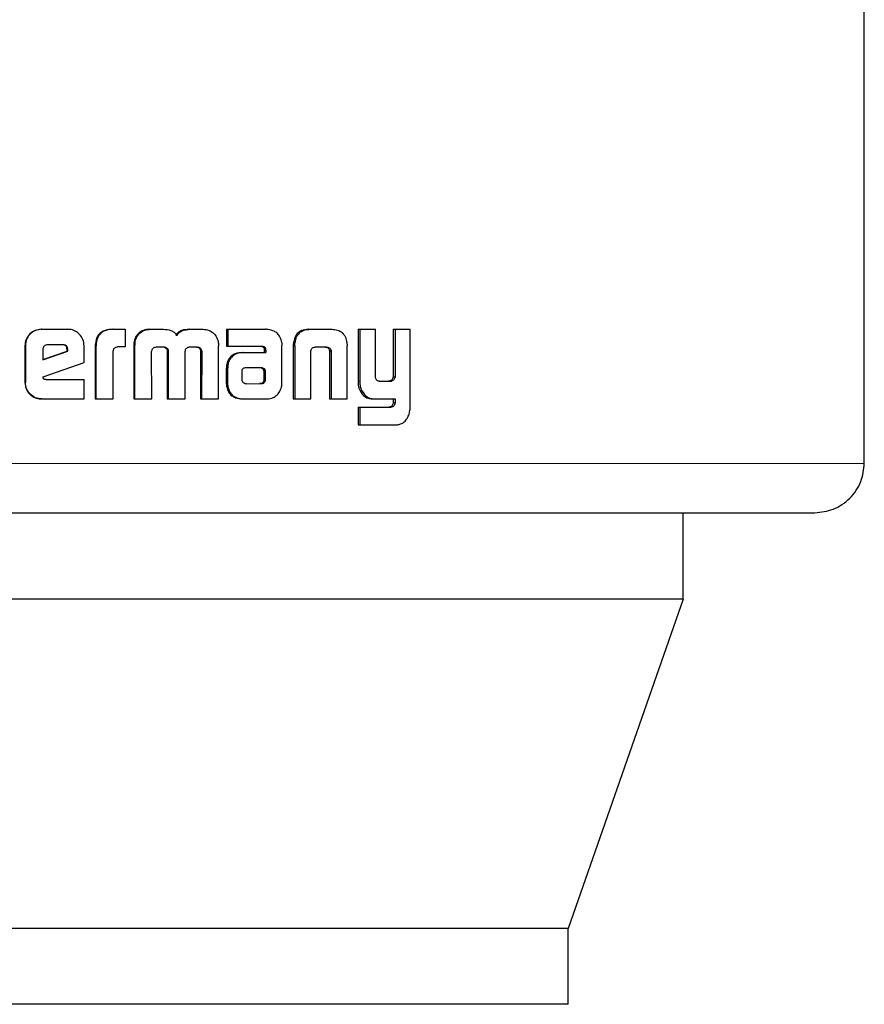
# Model space of a CAD drawing. Header units: millimetres. Extents: x 29 to 247, y 73 to 156.
# Tile 13 of 74: x 66.167 to 67.057, y 73.369 to 74.407. Entities that reach past the tile are written whole.
import ezdxf

# ---------------------------------------------------------------- set-up
doc = ezdxf.new("R2010")
doc.units = ezdxf.units.MM
doc.linetypes.add('PHANTOM', pattern=[12.7, 6.35, -1.27, 1.27, -1.27, 1.27, -1.27])

msp = doc.modelspace()

# ---------------------------------------------------------------- linework, layer by layer
at = {"color": 7, "linetype": 'Continuous', "lineweight": 25}
for p, q in [((67.0573, 73.9389), (67.0573, 74.4281)), ((66.1896, 74.0802), (66.1902, 74.0802)), ((66.1902, 74.0802), (66.2177, 74.0802)), ((66.2649, 74.0802), (66.2658, 74.0802)), ((66.2658, 74.0802), (66.2782, 74.0802)), ((66.2782, 74.0802), (66.2782, 74.0616)), ((66.3037, 74.0802), (66.3047, 74.0802)), ((66.3047, 74.0802), (66.3186, 74.0802)), ((66.3454, 74.0802), (66.3466, 74.0802)), ((66.3466, 74.0802), (66.3602, 74.0802)), ((66.385, 74.0802), (66.385, 74.0625)), ((66.385, 74.0802), (66.3863, 74.0802)), ((66.3863, 74.0802), (66.3863, 74.0625)), ((66.3863, 74.0802), (66.426, 74.0802)), ((66.4713, 74.0802), (66.4729, 74.0802)), ((66.4729, 74.0802), (66.4963, 74.0802)), ((66.5236, 74.0802), (66.5236, 74.0255)), ((66.5236, 74.0802), (66.5255, 74.0802)), ((66.5255, 74.0802), (66.5255, 74.0255)), ((66.5255, 74.0802), (66.5419, 74.0802)), ((66.5419, 74.0313), (66.5419, 74.0802)), ((66.5607, 74.0802), (66.5607, 74.0301)), ((66.5607, 74.0802), (66.5627, 74.0802)), ((66.5627, 74.0802), (66.5627, 74.0301)), ((66.5627, 74.0802), (66.5786, 74.0802)), ((66.5786, 73.9995), (66.5786, 74.0802)), ((66.2904, 74.0725), (66.2895, 74.0725)), ((66.1725, 74.0629), (66.1725, 74.0242)), ((66.1725, 74.0629), (66.1729, 74.0629)), ((66.1729, 74.0629), (66.1729, 74.0242)), ((66.1913, 74.0589), (66.1913, 74.0481)), ((66.1913, 74.0481), (66.2176, 74.057)), ((66.1913, 74.0483), (66.2169, 74.057)), ((66.2125, 74.0639), (66.1965, 74.0639)), ((66.2176, 74.0588), (66.2169, 74.0588)), ((66.2169, 74.057), (66.2169, 74.0588)), ((66.2176, 74.057), (66.2169, 74.057)), ((66.2176, 74.057), (66.2176, 74.0588)), ((66.2348, 74.0454), (66.2348, 74.0629)), ((66.2465, 74.0614), (66.2465, 74.0069)), ((66.2465, 74.0614), (66.2473, 74.0614)), ((66.2473, 74.0614), (66.2473, 74.0069)), ((66.2655, 74.0069), (66.2655, 74.0576)), ((66.2782, 74.0616), (66.2702, 74.0616)), ((66.2872, 74.0626), (66.2872, 74.0069)), ((66.2872, 74.0626), (66.2881, 74.0626)), ((66.2881, 74.0626), (66.2881, 74.0069)), ((66.311, 74.0616), (66.3197, 74.0616)), ((66.3225, 74.0569), (66.3225, 74.0069)), ((66.3225, 74.0569), (66.3236, 74.0569)), ((66.3236, 74.0569), (66.3236, 74.0069)), ((66.3415, 74.0069), (66.3415, 74.0569)), ((66.346, 74.0616), (66.3538, 74.0616)), ((66.3563, 74.0602), (66.3575, 74.0602)), ((66.3764, 74.0069), (66.3765, 74.0626)), ((66.385, 74.0625), (66.3863, 74.0625)), ((66.3863, 74.0625), (66.4225, 74.0625)), ((66.4246, 74.0597), (66.4246, 74.0587)), ((66.4246, 74.0597), (66.4261, 74.0597)), ((66.4246, 74.0587), (66.4261, 74.0587)), ((66.4248, 74.0576), (66.4248, 74.0557)), ((66.4248, 74.0576), (66.4263, 74.0576)), ((66.4261, 74.0597), (66.4261, 74.0587)), ((66.4263, 74.0576), (66.4263, 74.0557)), ((66.4434, 74.0241), (66.4434, 74.063)), ((66.4553, 74.0627), (66.4553, 74.0069)), ((66.4555, 74.0661), (66.4572, 74.0661)), ((66.4569, 74.0627), (66.4569, 74.0069)), ((66.474, 74.0069), (66.474, 74.0575)), ((66.4794, 74.0616), (66.4899, 74.0616)), ((66.4935, 74.0575), (66.4952, 74.0575)), ((66.5118, 74.0661), (66.5121, 74.0627)), ((66.5121, 74.0069), (66.5121, 74.0627)), ((66.3062, 74.0069), (66.3059, 74.056)), ((66.3576, 74.056), (66.3574, 74.0069)), ((66.3576, 74.056), (66.3588, 74.056)), ((66.3588, 74.056), (66.3587, 74.0069)), ((66.4016, 74.0557), (66.403, 74.0557)), ((66.403, 74.0557), (66.4263, 74.0557)), ((66.4936, 74.0565), (66.4936, 74.0069)), ((66.4954, 74.0565), (66.4954, 74.0069)), ((66.1916, 74.0301), (66.2348, 74.0454)), ((66.3847, 74.0384), (66.3847, 74.0234)), ((66.3861, 74.0384), (66.3861, 74.0234)), ((66.401, 74.0358), (66.401, 74.0347)), ((66.4045, 74.0395), (66.4037, 74.0393)), ((66.4055, 74.0395), (66.4045, 74.0395)), ((66.4215, 74.0396), (66.4055, 74.0395)), ((66.1947, 74.0272), (66.2348, 74.0272)), ((66.2348, 74.0069), (66.2348, 74.0272)), ((66.401, 74.0347), (66.4011, 74.0272)), ((66.4246, 74.0273), (66.4245, 74.0354)), ((66.426, 74.0354), (66.4245, 74.0354)), ((66.4261, 74.0273), (66.4246, 74.0273)), ((66.4261, 74.0273), (66.426, 74.0354)), ((66.5462, 74.0255), (66.5577, 74.0255)), ((66.5567, 74.0256), (66.5587, 74.0256)), ((66.5607, 74.0301), (66.5627, 74.0301)), ((66.1725, 74.0242), (66.1729, 74.0242)), ((66.3847, 74.0234), (66.3861, 74.0234)), ((66.385, 74.0202), (66.3863, 74.0202)), ((66.4055, 74.0229), (66.4202, 74.023)), ((66.4056, 74.0229), (66.4217, 74.023)), ((66.4217, 74.023), (66.4202, 74.023)), ((66.4251, 74.0244), (66.4236, 74.0244)), ((66.5258, 74.0152), (66.5277, 74.0152)), ((66.1902, 74.0069), (66.1896, 74.0069)), ((66.1902, 74.0069), (66.2348, 74.0069)), ((66.2465, 74.0069), (66.2473, 74.0069)), ((66.2473, 74.0069), (66.2655, 74.0069)), ((66.2872, 74.0069), (66.2881, 74.0069)), ((66.2881, 74.0069), (66.3062, 74.0069)), ((66.3225, 74.0069), (66.3236, 74.0069)), ((66.3236, 74.0069), (66.3415, 74.0069)), ((66.3574, 74.0069), (66.3587, 74.0069)), ((66.3587, 74.0069), (66.3764, 74.0069)), ((66.4025, 74.0069), (66.4039, 74.0069)), ((66.4039, 74.0069), (66.4278, 74.0069)), ((66.4553, 74.0069), (66.4569, 74.0069)), ((66.4569, 74.0069), (66.474, 74.0069)), ((66.4936, 74.0069), (66.4954, 74.0069)), ((66.4954, 74.0069), (66.5121, 74.0069)), ((66.5398, 74.0069), (66.5418, 74.0069)), ((66.5418, 74.0069), (66.5627, 74.0069)), ((66.5607, 74.0069), (66.5607, 74.0026)), ((66.5627, 74.0069), (66.5627, 74.0026)), ((66.5236, 73.9981), (66.5236, 73.9795)), ((66.5236, 73.9981), (66.5255, 73.9981)), ((66.5255, 73.9981), (66.5255, 73.9795)), ((66.5255, 73.9981), (66.5581, 73.9981)), ((66.5607, 74.0026), (66.5627, 74.0026)), ((66.5236, 73.9795), (66.5255, 73.9795)), ((66.5255, 73.9795), (66.5635, 73.9795)), ((66.8664, 73.7956), (66.8664, 73.8869)), ((66.8664, 73.7956), (65.3304, 73.7956)), ((66.8664, 73.7956), (66.745, 73.4486)), ((66.745, 73.4486), (65.4713, 73.4486)), ((66.745, 73.3686), (66.745, 73.4486)), ((66.745, 73.3686), (65.4713, 73.3686))]:
    msp.add_line(p, q, dxfattribs=at)
at = {"color": 8, "linetype": 'PHANTOM', "lineweight": 18}
for p, q in [((66.4569, 74.0627), (66.4553, 74.0627)), ((66.4936, 74.0565), (66.4954, 74.0565)), ((66.3847, 74.0384), (66.3861, 74.0384)), ((66.4224, 74.039), (66.4238, 74.039)), ((66.5236, 74.0255), (66.5255, 74.0255)), ((66.557, 73.9983), (66.559, 73.9983)), ((67.0573, 73.9389), (66.051, 73.9389))]:
    msp.add_line(p, q, dxfattribs=at)
at = {"color": 7, "linetype": 'Continuous', "lineweight": 25}
for points, knots in [([(66.1896, 74.0802), (66.1874, 74.08), (66.183, 74.0795), (66.1777, 74.0758), (66.174, 74.0709), (66.1726, 74.0663), (66.1725, 74.0636), (66.1725, 74.0629)], [0, 0, 0, 0, 0.241674, 0.48485, 0.698269, 0.917589, 1, 1, 1, 1]), ([(66.1902, 74.0802), (66.188, 74.08), (66.1835, 74.0795), (66.1782, 74.0758), (66.1744, 74.0709), (66.173, 74.0663), (66.173, 74.0636), (66.1729, 74.0629)], [0, 0, 0, 0, 0.242837, 0.487163, 0.701531, 0.919957, 1, 1, 1, 1]), ([(66.2348, 74.0629), (66.2346, 74.0651), (66.2341, 74.0695), (66.2304, 74.0749), (66.2256, 74.0787), (66.2211, 74.0801), (66.2184, 74.0802), (66.2177, 74.0802)], [0, 0, 0, 0, 0.242778, 0.486981, 0.700887, 0.920419, 1, 1, 1, 1]), ([(66.2649, 74.0802), (66.2623, 74.08), (66.258, 74.0798), (66.2526, 74.0772), (66.2492, 74.0736), (66.2468, 74.0682), (66.2466, 74.064), (66.2465, 74.0614)], [0, 0, 0, 0, 0.26455, 0.426937, 0.590359, 0.738772, 1, 1, 1, 1]), ([(66.2658, 74.0802), (66.2631, 74.08), (66.2588, 74.0798), (66.2534, 74.0771), (66.25, 74.0736), (66.2476, 74.0682), (66.2474, 74.064), (66.2473, 74.0614)], [0, 0, 0, 0, 0.266675, 0.429092, 0.592512, 0.740962, 1, 1, 1, 1]), ([(66.3037, 74.0802), (66.3016, 74.08), (66.2977, 74.0797), (66.2926, 74.0767), (66.2905, 74.0739), (66.2895, 74.0725)], [0, 0, 0, 0, 0.384165, 0.69035, 1, 1, 1, 1]), ([(66.2904, 74.0725), (66.2919, 74.0743), (66.2945, 74.0776), (66.2999, 74.0799), (66.3032, 74.0801), (66.3047, 74.0802)], [0, 0, 0, 0, 0.406344, 0.724537, 1, 1, 1, 1]), ([(66.3186, 74.0802), (66.3212, 74.08), (66.3251, 74.0798), (66.3298, 74.0773), (66.3317, 74.0751), (66.3325, 74.0738), (66.3326, 74.0737)], [0, 0, 0, 0, 0.483238, 0.725967, 0.969949, 1, 1, 1, 1]), ([(66.3454, 74.0802), (66.3427, 74.08), (66.3387, 74.0798), (66.3338, 74.0771), (66.3323, 74.0748), (66.3315, 74.0737)], [0, 0, 0, 0, 0.500086, 0.750174, 1, 1, 1, 1]), ([(66.3326, 74.0737), (66.3334, 74.0748), (66.3349, 74.0771), (66.3398, 74.0798), (66.3439, 74.08), (66.3466, 74.0802)], [0, 0, 0, 0, 0.249469, 0.499529, 1, 1, 1, 1]), ([(66.3602, 74.0802), (66.3623, 74.08), (66.3662, 74.0797), (66.3711, 74.0767), (66.3732, 74.0739), (66.3742, 74.0725)], [0, 0, 0, 0, 0.38569, 0.692177, 1, 1, 1, 1]), ([(66.429, 74.0799), (66.4285, 74.08), (66.4275, 74.0802), (66.4265, 74.0802), (66.426, 74.0802)], [0, 0, 0, 0, 0.499977, 1, 1, 1, 1]), ([(66.4431, 74.0662), (66.4427, 74.0683), (66.4419, 74.0718), (66.4388, 74.0759), (66.4346, 74.0788), (66.4311, 74.0795), (66.429, 74.0799)], [0, 0, 0, 0, 0.282969, 0.488428, 0.693702, 1, 1, 1, 1]), ([(66.4713, 74.0802), (66.4688, 74.08), (66.4649, 74.0797), (66.4602, 74.0767), (66.4572, 74.0728), (66.456, 74.0689), (66.4556, 74.0666), (66.4555, 74.0661)], [0, 0, 0, 0, 0.32827, 0.515886, 0.703929, 0.942632, 1, 1, 1, 1]), ([(66.4572, 74.0661), (66.4576, 74.0682), (66.4583, 74.0718), (66.4612, 74.0762), (66.4652, 74.079), (66.4693, 74.0801), (66.472, 74.0802), (66.4729, 74.0802)], [0, 0, 0, 0, 0.259936, 0.447455, 0.635282, 0.880877, 1, 1, 1, 1]), ([(66.4963, 74.0802), (66.4982, 74.0801), (66.501, 74.0799), (66.5045, 74.0785), (66.5069, 74.0769), (66.5088, 74.0747), (66.5108, 74.0712), (66.5114, 74.0681), (66.5118, 74.0661)], [0, 0, 0, 0, 0.2503654, 0.3756693, 0.5008583, 0.6224387, 0.7507548, 1, 1, 1, 1]), ([(66.2895, 74.0725), (66.2889, 74.0713), (66.2878, 74.0692), (66.2872, 74.0657), (66.2872, 74.0636), (66.2872, 74.0626)], [0, 0, 0, 0, 0.391797, 0.692651, 1, 1, 1, 1]), ([(66.2904, 74.0725), (66.2898, 74.0713), (66.2887, 74.0691), (66.2882, 74.0657), (66.2881, 74.0636), (66.2881, 74.0626)], [0, 0, 0, 0, 0.395751, 0.69482, 1, 1, 1, 1]), ([(66.3742, 74.0725), (66.3749, 74.0709), (66.376, 74.0686), (66.3764, 74.0652), (66.3765, 74.0634), (66.3765, 74.0626)], [0, 0, 0, 0, 0.499083, 0.749511, 1, 1, 1, 1]), ([(66.1965, 74.0639), (66.1957, 74.0638), (66.1944, 74.0637), (66.1927, 74.0624), (66.1916, 74.0609), (66.1914, 74.0597), (66.1913, 74.059), (66.1913, 74.0589)], [0, 0, 0, 0, 0.272023, 0.519227, 0.755481, 0.965098, 1, 1, 1, 1]), ([(66.2169, 74.0588), (66.2168, 74.0597), (66.2168, 74.061), (66.2159, 74.0625), (66.2148, 74.0633), (66.2135, 74.0638), (66.2125, 74.0639), (66.2119, 74.0639)], [0, 0, 0, 0, 0.317456, 0.474642, 0.632173, 0.786518, 1, 1, 1, 1]), ([(66.2176, 74.0588), (66.2175, 74.0595), (66.2174, 74.0607), (66.2167, 74.0623), (66.2157, 74.0632), (66.2143, 74.0638), (66.2132, 74.0639), (66.2125, 74.0639)], [0, 0, 0, 0, 0.27322, 0.436176, 0.600411, 0.749603, 1, 1, 1, 1]), ([(66.2702, 74.0616), (66.2696, 74.0615), (66.2683, 74.0613), (66.2669, 74.0605), (66.2659, 74.0594), (66.2656, 74.0584), (66.2656, 74.0579), (66.2655, 74.0576)], [0, 0, 0, 0, 0.278943, 0.561627, 0.735193, 0.908882, 1, 1, 1, 1]), ([(66.3059, 74.056), (66.3059, 74.0561), (66.3059, 74.0564), (66.306, 74.0568), (66.306, 74.0571), (66.3061, 74.0573)], [0, 0, 0, 0, 0.25969, 0.519809, 1, 1, 1, 1]), ([(66.3061, 74.0573), (66.3063, 74.0581), (66.3067, 74.0595), (66.3081, 74.0608), (66.3094, 74.0615), (66.3105, 74.0616), (66.311, 74.0616)], [0, 0, 0, 0, 0.368989, 0.567685, 0.766457, 1, 1, 1, 1]), ([(66.3187, 74.0616), (66.3193, 74.0614), (66.3204, 74.061), (66.3217, 74.0599), (66.3223, 74.0587), (66.3225, 74.0576), (66.3225, 74.057), (66.3225, 74.0569)], [0, 0, 0, 0, 0.326734, 0.528005, 0.729118, 0.942533, 1, 1, 1, 1]), ([(66.3197, 74.0616), (66.3204, 74.0614), (66.3215, 74.061), (66.3227, 74.0599), (66.3234, 74.0587), (66.3235, 74.0576), (66.3236, 74.057), (66.3236, 74.0569)], [0, 0, 0, 0, 0.3264459, 0.5273649, 0.7288145, 0.9412195, 1, 1, 1, 1]), ([(66.3415, 74.0569), (66.3415, 74.0576), (66.3416, 74.0587), (66.3425, 74.0601), (66.3434, 74.0608), (66.344, 74.0611), (66.3442, 74.0612)], [0, 0, 0, 0, 0.36934, 0.615224, 0.860606, 1, 1, 1, 1]), ([(66.3442, 74.0612), (66.3444, 74.0613), (66.3448, 74.0614), (66.3454, 74.0615), (66.3458, 74.0616), (66.346, 74.0616)], [0, 0, 0, 0, 0.3404882, 0.6689811, 1, 1, 1, 1]), ([(66.3526, 74.0616), (66.3531, 74.0616), (66.3541, 74.0615), (66.3554, 74.0611), (66.356, 74.0605), (66.3563, 74.0602)], [0, 0, 0, 0, 0.379798, 0.700251, 1, 1, 1, 1]), ([(66.3538, 74.0616), (66.3543, 74.0616), (66.3552, 74.0615), (66.3565, 74.0611), (66.3572, 74.0605), (66.3575, 74.0602)], [0, 0, 0, 0, 0.344433, 0.6922903, 1, 1, 1, 1]), ([(66.3563, 74.0602), (66.3566, 74.0598), (66.3573, 74.0588), (66.3575, 74.0573), (66.3576, 74.0563), (66.3576, 74.056)], [0, 0, 0, 0, 0.365112, 0.81478, 1, 1, 1, 1]), ([(66.3575, 74.0602), (66.3578, 74.0598), (66.3586, 74.0588), (66.3588, 74.0573), (66.3588, 74.0563), (66.3588, 74.056)], [0, 0, 0, 0, 0.3647659, 0.8117008, 1, 1, 1, 1]), ([(66.421, 74.0625), (66.4218, 74.0624), (66.4229, 74.0621), (66.424, 74.0612), (66.4245, 74.0604), (66.4246, 74.0599), (66.4246, 74.0597)], [0, 0, 0, 0, 0.480136, 0.712154, 0.875171, 1, 1, 1, 1]), ([(66.4225, 74.0625), (66.4229, 74.0625), (66.4237, 74.0623), (66.4248, 74.0618), (66.4256, 74.0611), (66.426, 74.0604), (66.4261, 74.0599), (66.4261, 74.0597)], [0, 0, 0, 0, 0.268017, 0.538133, 0.72231, 0.870346, 1, 1, 1, 1]), ([(66.4246, 74.0587), (66.4247, 74.0586), (66.4247, 74.0584), (66.4248, 74.058), (66.4248, 74.0578), (66.4248, 74.0576)], [0, 0, 0, 0, 0.355165, 0.676769, 1, 1, 1, 1]), ([(66.4261, 74.0587), (66.4261, 74.0586), (66.4262, 74.0584), (66.4262, 74.058), (66.4263, 74.0578), (66.4263, 74.0576)], [0, 0, 0, 0, 0.355224, 0.676799, 1, 1, 1, 1]), ([(66.4431, 74.0662), (66.4432, 74.0659), (66.4433, 74.0652), (66.4434, 74.0641), (66.4434, 74.0634), (66.4434, 74.063)], [0, 0, 0, 0, 0.3085, 0.617069, 1, 1, 1, 1]), ([(66.4555, 74.0661), (66.4555, 74.0655), (66.4553, 74.0644), (66.4553, 74.0632), (66.4553, 74.0627)], [0, 0, 0, 0, 0.499897, 1, 1, 1, 1]), ([(66.4569, 74.0627), (66.4569, 74.063), (66.4569, 74.0637), (66.457, 74.0648), (66.4571, 74.0656), (66.4572, 74.0661)], [0, 0, 0, 0, 0.292427, 0.583889, 1, 1, 1, 1]), ([(66.474, 74.0575), (66.4741, 74.0582), (66.4743, 74.0592), (66.4752, 74.0604), (66.4765, 74.0612), (66.478, 74.0615), (66.479, 74.0616), (66.4794, 74.0616)], [0, 0, 0, 0, 0.237828, 0.40349, 0.567937, 0.841467, 1, 1, 1, 1]), ([(66.4881, 74.0616), (66.489, 74.0616), (66.4903, 74.0615), (66.4919, 74.0607), (66.4929, 74.0596), (66.4933, 74.0585), (66.4934, 74.0578), (66.4935, 74.0575)], [0, 0, 0, 0, 0.3451195, 0.5395166, 0.7354738, 0.9071376, 1, 1, 1, 1]), ([(66.4899, 74.0616), (66.4905, 74.0616), (66.4917, 74.0615), (66.4932, 74.061), (66.4944, 74.06), (66.495, 74.0588), (66.4952, 74.0579), (66.4952, 74.0575)], [0, 0, 0, 0, 0.247601, 0.497696, 0.672549, 0.848267, 1, 1, 1, 1]), ([(66.4935, 74.0575), (66.4935, 74.0574), (66.4936, 74.0572), (66.4936, 74.0568), (66.4936, 74.0566), (66.4936, 74.0565)], [0, 0, 0, 0, 0.356646, 0.675111, 1, 1, 1, 1]), ([(66.4952, 74.0575), (66.4953, 74.0574), (66.4953, 74.0572), (66.4954, 74.0568), (66.4954, 74.0566), (66.4954, 74.0565)], [0, 0, 0, 0, 0.361038, 0.677285, 1, 1, 1, 1]), ([(66.4016, 74.0557), (66.399, 74.0555), (66.3949, 74.0552), (66.3898, 74.0521), (66.3867, 74.0483), (66.385, 74.0435), (66.3848, 74.0401), (66.3847, 74.0384)], [0, 0, 0, 0, 0.286484, 0.465505, 0.644822, 0.814067, 1, 1, 1, 1]), ([(66.403, 74.0557), (66.4004, 74.0555), (66.3962, 74.0552), (66.3911, 74.0521), (66.388, 74.0482), (66.3863, 74.0434), (66.3862, 74.0401), (66.3861, 74.0384)], [0, 0, 0, 0, 0.288808, 0.467643, 0.646805, 0.815978, 1, 1, 1, 1]), ([(66.4037, 74.0393), (66.4034, 74.0393), (66.4028, 74.0392), (66.402, 74.0386), (66.4014, 74.0376), (66.4011, 74.0367), (66.401, 74.036), (66.401, 74.0358)], [0, 0, 0, 0, 0.216654, 0.399997, 0.583209, 0.901232, 1, 1, 1, 1]), ([(66.4224, 74.039), (66.422, 74.0392), (66.4215, 74.0395), (66.4207, 74.0396), (66.4202, 74.0396), (66.42, 74.0396)], [0, 0, 0, 0, 0.437726, 0.717417, 1, 1, 1, 1]), ([(66.4238, 74.039), (66.4235, 74.0392), (66.423, 74.0395), (66.4222, 74.0396), (66.4217, 74.0396), (66.4215, 74.0396)], [0, 0, 0, 0, 0.435972, 0.716538, 1, 1, 1, 1]), ([(66.4245, 74.0354), (66.4245, 74.0358), (66.4245, 74.0364), (66.4243, 74.0372), (66.424, 74.0379), (66.4233, 74.0385), (66.4227, 74.0388), (66.4224, 74.039)], [0, 0, 0, 0, 0.263703, 0.411543, 0.516004, 0.740867, 1, 1, 1, 1]), ([(66.426, 74.0354), (66.426, 74.0358), (66.426, 74.0364), (66.4258, 74.0372), (66.4255, 74.0379), (66.4248, 74.0385), (66.4242, 74.0388), (66.4238, 74.039)], [0, 0, 0, 0, 0.263358, 0.411028, 0.514902, 0.737681, 1, 1, 1, 1]), ([(66.1947, 74.0272), (66.1942, 74.0273), (66.1934, 74.0273), (66.1925, 74.0277), (66.1921, 74.028), (66.1917, 74.0288), (66.1916, 74.0295), (66.1916, 74.0301)], [0, 0, 0, 0, 0.334771, 0.463115, 0.562372, 0.662018, 1, 1, 1, 1]), ([(66.4011, 74.0272), (66.4011, 74.0268), (66.4012, 74.026), (66.4016, 74.0252), (66.4019, 74.0248), (66.402, 74.0247)], [0, 0, 0, 0, 0.395143, 0.860767, 1, 1, 1, 1]), ([(66.4236, 74.0244), (66.4238, 74.0247), (66.4242, 74.0253), (66.4246, 74.0262), (66.4246, 74.0269), (66.4246, 74.0273)], [0, 0, 0, 0, 0.332596, 0.6676, 1, 1, 1, 1]), ([(66.4251, 74.0244), (66.4253, 74.0247), (66.4257, 74.0253), (66.426, 74.0262), (66.4261, 74.0269), (66.4261, 74.0273)], [0, 0, 0, 0, 0.332032, 0.667008, 1, 1, 1, 1]), ([(66.5236, 74.0255), (66.5236, 74.0241), (66.5237, 74.0217), (66.5244, 74.0182), (66.5254, 74.0162), (66.5258, 74.0152)], [0, 0, 0, 0, 0.372618, 0.67925, 1, 1, 1, 1]), ([(66.5255, 74.0255), (66.5255, 74.0241), (66.5256, 74.0217), (66.5263, 74.0181), (66.5272, 74.0162), (66.5277, 74.0152)], [0, 0, 0, 0, 0.376302, 0.680986, 1, 1, 1, 1]), ([(66.5462, 74.0255), (66.5456, 74.0255), (66.5446, 74.0256), (66.5434, 74.0264), (66.5425, 74.0275), (66.542, 74.0292), (66.5419, 74.0306), (66.5419, 74.0313)], [0, 0, 0, 0, 0.2314985, 0.3869207, 0.5429295, 0.7447941, 1, 1, 1, 1]), ([(66.5567, 74.0256), (66.5566, 74.0256), (66.5564, 74.0255), (66.556, 74.0255), (66.5558, 74.0255), (66.5557, 74.0255)], [0, 0, 0, 0, 0.359934, 0.678731, 1, 1, 1, 1]), ([(66.5607, 74.0301), (66.5605, 74.0294), (66.5603, 74.0282), (66.5593, 74.0268), (66.5581, 74.026), (66.5572, 74.0258), (66.5567, 74.0256)], [0, 0, 0, 0, 0.313549, 0.530397, 0.747636, 1, 1, 1, 1]), ([(66.5587, 74.0256), (66.5586, 74.0256), (66.5584, 74.0255), (66.558, 74.0255), (66.5578, 74.0255), (66.5577, 74.0255)], [0, 0, 0, 0, 0.362044, 0.67953, 1, 1, 1, 1]), ([(66.5627, 74.0301), (66.5625, 74.0295), (66.5623, 74.0283), (66.5614, 74.0269), (66.5602, 74.026), (66.5592, 74.0258), (66.5587, 74.0256)], [0, 0, 0, 0, 0.292605, 0.511656, 0.731057, 1, 1, 1, 1]), ([(66.1725, 74.0242), (66.1727, 74.0219), (66.1731, 74.0175), (66.1769, 74.0121), (66.1818, 74.0083), (66.1862, 74.007), (66.1889, 74.0069), (66.1896, 74.0069)], [0, 0, 0, 0, 0.2451585, 0.4921179, 0.7032046, 0.9219061, 1, 1, 1, 1]), ([(66.1902, 74.0069), (66.1879, 74.0071), (66.1834, 74.0076), (66.1781, 74.0114), (66.1744, 74.0163), (66.173, 74.0208), (66.173, 74.0235), (66.1729, 74.0242)], [0, 0, 0, 0, 0.246541, 0.49488, 0.706853, 0.924823, 1, 1, 1, 1]), ([(66.3847, 74.0234), (66.3848, 74.0229), (66.3848, 74.0218), (66.3849, 74.0207), (66.385, 74.0202)], [0, 0, 0, 0, 0.5005329, 1, 1, 1, 1]), ([(66.385, 74.0202), (66.3856, 74.0178), (66.3866, 74.014), (66.3904, 74.01), (66.3952, 74.0075), (66.3995, 74.0069), (66.4021, 74.0069), (66.4025, 74.0069)], [0, 0, 0, 0, 0.283077, 0.47039, 0.656878, 0.960238, 1, 1, 1, 1]), ([(66.3861, 74.0234), (66.3861, 74.0231), (66.3861, 74.0224), (66.3862, 74.0213), (66.3862, 74.0206), (66.3863, 74.0202)], [0, 0, 0, 0, 0.305423, 0.60996, 1, 1, 1, 1]), ([(66.3863, 74.0202), (66.3869, 74.0178), (66.3879, 74.014), (66.3917, 74.01), (66.3966, 74.0075), (66.4008, 74.0069), (66.4035, 74.0069), (66.4039, 74.0069)], [0, 0, 0, 0, 0.28108, 0.468294, 0.654666, 0.959009, 1, 1, 1, 1]), ([(66.402, 74.0247), (66.4024, 74.0243), (66.4029, 74.0237), (66.4039, 74.0233), (66.4044, 74.0232), (66.4047, 74.0231)], [0, 0, 0, 0, 0.46745, 0.730639, 1, 1, 1, 1]), ([(66.4047, 74.0231), (66.4048, 74.0231), (66.405, 74.023), (66.4053, 74.023), (66.4055, 74.0229), (66.4056, 74.0229)], [0, 0, 0, 0, 0.360294, 0.67768, 1, 1, 1, 1]), ([(66.4202, 74.023), (66.4206, 74.0231), (66.4215, 74.0231), (66.4227, 74.0235), (66.4233, 74.0241), (66.4236, 74.0244)], [0, 0, 0, 0, 0.339514, 0.681051, 1, 1, 1, 1]), ([(66.4217, 74.023), (66.4221, 74.0231), (66.4229, 74.0231), (66.4242, 74.0235), (66.4248, 74.0241), (66.4251, 74.0244)], [0, 0, 0, 0, 0.340231, 0.682575, 1, 1, 1, 1]), ([(66.4278, 74.0069), (66.43, 74.0071), (66.4339, 74.0075), (66.4386, 74.011), (66.4418, 74.0154), (66.4427, 74.019), (66.4431, 74.0207)], [0, 0, 0, 0, 0.296826, 0.534153, 0.77162, 1, 1, 1, 1]), ([(66.4431, 74.0207), (66.4432, 74.021), (66.4433, 74.0217), (66.4434, 74.0228), (66.4434, 74.0236), (66.4434, 74.0241)], [0, 0, 0, 0, 0.294898, 0.589706, 1, 1, 1, 1]), ([(66.5258, 74.0152), (66.5273, 74.013), (66.5298, 74.0093), (66.5351, 74.0071), (66.5383, 74.0069), (66.5398, 74.0069)], [0, 0, 0, 0, 0.429356, 0.716213, 1, 1, 1, 1]), ([(66.5277, 74.0152), (66.5292, 74.013), (66.5317, 74.0093), (66.5371, 74.0071), (66.5402, 74.0069), (66.5418, 74.0069)], [0, 0, 0, 0, 0.432534, 0.722599, 1, 1, 1, 1]), ([(66.557, 73.9983), (66.5569, 73.9982), (66.5567, 73.9981), (66.5564, 73.9981), (66.5562, 73.9981), (66.5561, 73.9981)], [0, 0, 0, 0, 0.352788, 0.67401, 1, 1, 1, 1]), ([(66.5607, 74.0026), (66.5605, 74.0018), (66.5602, 74.0006), (66.5591, 73.9993), (66.5581, 73.9986), (66.5573, 73.9984), (66.557, 73.9983)], [0, 0, 0, 0, 0.353095, 0.59018, 0.826511, 1, 1, 1, 1]), ([(66.559, 73.9983), (66.5589, 73.9982), (66.5587, 73.9981), (66.5584, 73.9981), (66.5582, 73.9981), (66.5581, 73.9981)], [0, 0, 0, 0, 0.3524039, 0.6737845, 1, 1, 1, 1]), ([(66.5627, 74.0026), (66.5625, 74.0019), (66.5623, 74.0008), (66.5613, 73.9994), (66.5602, 73.9986), (66.5594, 73.9984), (66.559, 73.9983)], [0, 0, 0, 0, 0.3161273, 0.5548139, 0.7928698, 1, 1, 1, 1]), ([(66.5668, 73.9799), (66.5688, 73.9806), (66.5721, 73.9819), (66.5756, 73.9862), (66.5776, 73.9908), (66.5781, 73.9942), (66.5784, 73.9958)], [0, 0, 0, 0, 0.316526, 0.546968, 0.776354, 1, 1, 1, 1]), ([(66.5784, 73.9958), (66.5784, 73.9961), (66.5785, 73.9968), (66.5786, 73.998), (66.5786, 73.9989), (66.5786, 73.9995)], [0, 0, 0, 0, 0.2752105, 0.5506622, 1, 1, 1, 1]), ([(66.5635, 73.9795), (66.5638, 73.9795), (66.5644, 73.9795), (66.5655, 73.9796), (66.5663, 73.9798), (66.5668, 73.9799)], [0, 0, 0, 0, 0.260124, 0.520479, 1, 1, 1, 1]), ([(67.0052, 73.8869), (67.0118, 73.8876), (67.0219, 73.8887), (67.034, 73.8951), (67.0423, 73.9019), (67.049, 73.9102), (67.0555, 73.9223), (67.0566, 73.9324), (67.0573, 73.9389)], [0, 0, 0, 0, 0.239452, 0.36836, 0.49999, 0.631628, 0.760549, 1, 1, 1, 1]), ([(66.051, 73.8869), (66.0792, 73.8869), (66.1375, 73.8869), (66.2271, 73.8869), (66.3221, 73.8869), (66.4217, 73.8869), (66.5247, 73.8869), (66.6182, 73.8869), (66.7009, 73.8869), (66.7723, 73.8869), (66.8379, 73.8869), (66.8954, 73.8869), (66.9429, 73.8869), (66.9782, 73.8869), (67.001, 73.8869), (67.0038, 73.8869), (67.0052, 73.8869)], [0, 0, 0, 0, 0.056512, 0.116767, 0.180699, 0.251723, 0.328021, 0.409681, 0.474925, 0.543225, 0.614383, 0.68811, 0.76403, 0.841683, 0.920534, 1, 1, 1, 1])]:
    msp.add_open_spline(points, degree=3, knots=knots, dxfattribs=at)

doc.saveas('drawing.dxf')
